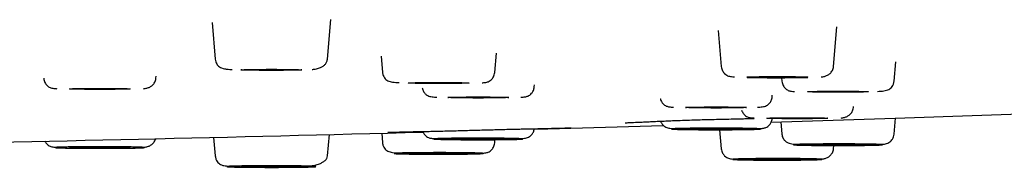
# Model space of a CAD drawing. Header units: millimetres. Extents: x 8 to 1918, y 12 to 2737.
# Tile 107 of 113: x 1028.64 to 1062.55, y 2654.49 to 2659.59. Entities that reach past the tile are written whole.
import ezdxf

# ---------------------------------------------------------------- set-up
doc = ezdxf.new("R2010")
doc.units = ezdxf.units.MM

msp = doc.modelspace()

# ---------------------------------------------------------------- linework, layer by layer
at = {"color": 7, "linetype": 'Continuous', "lineweight": 30}
for p, q in [((1035.266, 2659.484), (1035.376, 2658.217)), ((1039.24, 2658.217), (1039.36, 2659.585)), ((1052.695, 2659.206), (1052.803, 2657.968)), ((1056.667, 2657.968), (1056.787, 2659.335)), ((1045, 2657.764), (1045.058, 2658.434)), ((1041.087, 2658.327), (1041.136, 2657.764)), ((1058.752, 2657.463), (1058.81, 2658.126)), ((1033.332, 2657.561), (1033.339, 2657.638)), ((1054.878, 2657.583), (1054.888, 2657.463)), ((1046.364, 2657.264), (1046.37, 2657.334)), ((1054.556, 2656.919), (1054.56, 2656.974)), ((1057.35, 2656.549), (1057.353, 2656.584)), ((1054.851, 2656.06), (1054.888, 2655.634)), ((1058.752, 2655.634), (1058.8, 2656.186)), ((1041.107, 2655.666), (1041.136, 2655.333)), ((1052.746, 2655.787), (1052.803, 2655.13)), ((1035.32, 2655.522), (1035.376, 2654.88)), ((1039.24, 2654.88), (1039.305, 2655.62)), ((1045, 2655.333), (1045.009, 2655.443)), ((1056.667, 2655.13), (1056.677, 2655.242))]:
    msp.add_line(p, q, dxfattribs=at)
at = {"color": 7, "linetype": 'Continuous', "lineweight": 30, "flags": 128}
for points in [[(1036.258, 2657.852), (1036.265, 2657.855), (1036.287, 2657.857), (1036.322, 2657.859), (1036.37, 2657.861), (1036.431, 2657.863), (1036.504, 2657.864), (1036.588, 2657.866), (1036.681, 2657.867), (1036.783, 2657.868), (1036.892, 2657.869), (1037.007, 2657.87), (1037.126, 2657.871), (1037.247, 2657.871), (1037.369, 2657.871), (1037.491, 2657.871), (1037.61, 2657.87), (1037.724, 2657.869), (1037.833, 2657.868), (1037.935, 2657.867), (1038.029, 2657.866), (1038.113, 2657.864), (1038.186, 2657.863), (1038.247, 2657.861), (1038.295, 2657.859), (1038.33, 2657.857), (1038.351, 2657.855), (1038.358, 2657.852), (1038.351, 2657.85), (1038.33, 2657.848), (1038.295, 2657.846), (1038.247, 2657.844), (1038.186, 2657.842), (1038.113, 2657.841), (1038.029, 2657.839), (1037.935, 2657.838), (1037.833, 2657.837), (1037.724, 2657.836), (1037.61, 2657.835), (1037.491, 2657.834), (1037.369, 2657.834), (1037.247, 2657.834), (1037.126, 2657.834), (1037.007, 2657.835), (1036.892, 2657.836), (1036.783, 2657.837), (1036.681, 2657.838), (1036.588, 2657.839), (1036.504, 2657.841), (1036.431, 2657.842), (1036.37, 2657.844), (1036.322, 2657.846), (1036.287, 2657.848), (1036.265, 2657.85), (1036.258, 2657.852)], [(1042.018, 2657.399), (1042.025, 2657.401), (1042.046, 2657.403), (1042.081, 2657.406), (1042.129, 2657.407), (1042.191, 2657.409), (1042.263, 2657.411), (1042.347, 2657.413), (1042.441, 2657.414), (1042.543, 2657.415), (1042.652, 2657.416), (1042.767, 2657.417), (1042.885, 2657.417), (1043.007, 2657.418), (1043.129, 2657.418), (1043.25, 2657.417), (1043.369, 2657.417), (1043.484, 2657.416), (1043.593, 2657.415), (1043.695, 2657.414), (1043.788, 2657.413), (1043.872, 2657.411), (1043.945, 2657.409), (1044.006, 2657.407), (1044.054, 2657.406), (1044.089, 2657.403), (1044.111, 2657.401), (1044.118, 2657.399), (1044.111, 2657.397), (1044.089, 2657.395), (1044.054, 2657.393), (1044.006, 2657.391), (1043.945, 2657.389), (1043.872, 2657.387), (1043.788, 2657.386), (1043.695, 2657.385), (1043.593, 2657.383), (1043.484, 2657.382), (1043.369, 2657.382), (1043.25, 2657.381), (1043.129, 2657.381), (1043.007, 2657.381), (1042.885, 2657.381), (1042.767, 2657.382), (1042.652, 2657.382), (1042.543, 2657.383), (1042.441, 2657.385), (1042.347, 2657.386), (1042.263, 2657.387), (1042.191, 2657.389), (1042.129, 2657.391), (1042.081, 2657.393), (1042.046, 2657.395), (1042.025, 2657.397), (1042.018, 2657.399)], [(1053.685, 2657.603), (1053.692, 2657.605), (1053.713, 2657.607), (1053.748, 2657.609), (1053.797, 2657.611), (1053.858, 2657.613), (1053.931, 2657.615), (1054.015, 2657.616), (1054.108, 2657.618), (1054.21, 2657.619), (1054.319, 2657.62), (1054.434, 2657.62), (1054.553, 2657.621), (1054.674, 2657.621), (1054.796, 2657.621), (1054.917, 2657.621), (1055.036, 2657.62), (1055.151, 2657.62), (1055.26, 2657.619), (1055.362, 2657.618), (1055.456, 2657.616), (1055.539, 2657.615), (1055.612, 2657.613), (1055.673, 2657.611), (1055.722, 2657.609), (1055.757, 2657.607), (1055.778, 2657.605), (1055.785, 2657.603), (1055.778, 2657.601), (1055.757, 2657.599), (1055.722, 2657.597), (1055.673, 2657.595), (1055.612, 2657.593), (1055.539, 2657.591), (1055.456, 2657.59), (1055.362, 2657.588), (1055.26, 2657.587), (1055.151, 2657.586), (1055.036, 2657.585), (1054.917, 2657.585), (1054.796, 2657.585), (1054.674, 2657.585), (1054.553, 2657.585), (1054.434, 2657.585), (1054.319, 2657.586), (1054.21, 2657.587), (1054.108, 2657.588), (1054.015, 2657.59), (1053.931, 2657.591), (1053.858, 2657.593), (1053.797, 2657.595), (1053.748, 2657.597), (1053.713, 2657.599), (1053.692, 2657.601), (1053.685, 2657.603)], [(1030.351, 2657.196), (1030.358, 2657.198), (1030.379, 2657.2), (1030.414, 2657.202), (1030.462, 2657.204), (1030.523, 2657.206), (1030.596, 2657.207), (1030.68, 2657.209), (1030.774, 2657.21), (1030.876, 2657.211), (1030.985, 2657.212), (1031.099, 2657.213), (1031.218, 2657.214), (1031.339, 2657.214), (1031.462, 2657.214), (1031.583, 2657.214), (1031.702, 2657.213), (1031.816, 2657.212), (1031.926, 2657.211), (1032.028, 2657.21), (1032.121, 2657.209), (1032.205, 2657.207), (1032.278, 2657.206), (1032.339, 2657.204), (1032.387, 2657.202), (1032.422, 2657.2), (1032.443, 2657.198), (1032.451, 2657.196), (1032.443, 2657.193), (1032.422, 2657.191), (1032.387, 2657.189), (1032.339, 2657.187), (1032.278, 2657.186), (1032.205, 2657.184), (1032.121, 2657.182), (1032.028, 2657.181), (1031.926, 2657.18), (1031.816, 2657.179), (1031.702, 2657.178), (1031.583, 2657.178), (1031.462, 2657.177), (1031.339, 2657.177), (1031.218, 2657.178), (1031.099, 2657.178), (1030.985, 2657.179), (1030.876, 2657.18), (1030.774, 2657.181), (1030.68, 2657.182), (1030.596, 2657.184), (1030.523, 2657.186), (1030.462, 2657.187), (1030.414, 2657.189), (1030.379, 2657.191), (1030.358, 2657.193), (1030.351, 2657.196)], [(1055.77, 2657.098), (1055.777, 2657.1), (1055.798, 2657.103), (1055.833, 2657.105), (1055.882, 2657.106), (1055.943, 2657.108), (1056.016, 2657.11), (1056.1, 2657.112), (1056.193, 2657.113), (1056.295, 2657.114), (1056.404, 2657.115), (1056.519, 2657.116), (1056.638, 2657.116), (1056.759, 2657.117), (1056.881, 2657.117), (1057.002, 2657.116), (1057.121, 2657.116), (1057.236, 2657.115), (1057.345, 2657.114), (1057.447, 2657.113), (1057.541, 2657.112), (1057.624, 2657.11), (1057.697, 2657.108), (1057.758, 2657.106), (1057.807, 2657.105), (1057.842, 2657.103), (1057.863, 2657.1), (1057.87, 2657.098), (1057.863, 2657.096), (1057.842, 2657.094), (1057.807, 2657.092), (1057.758, 2657.09), (1057.697, 2657.088), (1057.624, 2657.086), (1057.541, 2657.085), (1057.447, 2657.084), (1057.345, 2657.082), (1057.236, 2657.081), (1057.121, 2657.081), (1057.002, 2657.08), (1056.881, 2657.08), (1056.759, 2657.08), (1056.638, 2657.08), (1056.519, 2657.081), (1056.404, 2657.081), (1056.295, 2657.082), (1056.193, 2657.084), (1056.1, 2657.085), (1056.016, 2657.086), (1055.943, 2657.088), (1055.882, 2657.09), (1055.833, 2657.092), (1055.798, 2657.094), (1055.777, 2657.096), (1055.77, 2657.098)], [(1043.382, 2656.899), (1043.389, 2656.901), (1043.41, 2656.903), (1043.445, 2656.905), (1043.494, 2656.907), (1043.555, 2656.909), (1043.628, 2656.911), (1043.711, 2656.913), (1043.805, 2656.914), (1043.907, 2656.915), (1044.016, 2656.916), (1044.131, 2656.917), (1044.25, 2656.917), (1044.371, 2656.918), (1044.493, 2656.918), (1044.614, 2656.917), (1044.733, 2656.917), (1044.848, 2656.916), (1044.957, 2656.915), (1045.059, 2656.914), (1045.152, 2656.913), (1045.236, 2656.911), (1045.309, 2656.909), (1045.37, 2656.907), (1045.419, 2656.905), (1045.454, 2656.903), (1045.475, 2656.901), (1045.482, 2656.899), (1045.475, 2656.897), (1045.454, 2656.895), (1045.419, 2656.893), (1045.37, 2656.891), (1045.309, 2656.889), (1045.236, 2656.887), (1045.152, 2656.886), (1045.059, 2656.885), (1044.957, 2656.883), (1044.848, 2656.882), (1044.733, 2656.882), (1044.614, 2656.881), (1044.493, 2656.881), (1044.371, 2656.881), (1044.25, 2656.881), (1044.131, 2656.882), (1044.016, 2656.882), (1043.907, 2656.883), (1043.805, 2656.885), (1043.711, 2656.886), (1043.628, 2656.887), (1043.555, 2656.889), (1043.494, 2656.891), (1043.445, 2656.893), (1043.41, 2656.895), (1043.389, 2656.897), (1043.382, 2656.899)], [(1051.574, 2656.554), (1051.581, 2656.556), (1051.602, 2656.558), (1051.637, 2656.56), (1051.685, 2656.562), (1051.746, 2656.564), (1051.819, 2656.566), (1051.903, 2656.567), (1051.997, 2656.569), (1052.099, 2656.57), (1052.208, 2656.571), (1052.323, 2656.572), (1052.441, 2656.572), (1052.563, 2656.572), (1052.685, 2656.572), (1052.806, 2656.572), (1052.925, 2656.572), (1053.04, 2656.571), (1053.149, 2656.57), (1053.251, 2656.569), (1053.344, 2656.567), (1053.428, 2656.566), (1053.501, 2656.564), (1053.562, 2656.562), (1053.61, 2656.56), (1053.645, 2656.558), (1053.667, 2656.556), (1053.674, 2656.554), (1053.667, 2656.552), (1053.645, 2656.55), (1053.61, 2656.548), (1053.562, 2656.546), (1053.501, 2656.544), (1053.428, 2656.542), (1053.344, 2656.541), (1053.251, 2656.539), (1053.149, 2656.538), (1053.04, 2656.537), (1052.925, 2656.537), (1052.806, 2656.536), (1052.685, 2656.536), (1052.563, 2656.536), (1052.441, 2656.536), (1052.323, 2656.537), (1052.208, 2656.537), (1052.099, 2656.538), (1051.997, 2656.539), (1051.903, 2656.541), (1051.819, 2656.542), (1051.746, 2656.544), (1051.685, 2656.546), (1051.637, 2656.548), (1051.602, 2656.55), (1051.581, 2656.552), (1051.574, 2656.554)], [(1054.523, 2656.05), (1058.785, 2656.186), (1064.424, 2656.377)], [(1054.368, 2656.184), (1054.375, 2656.186), (1054.396, 2656.188), (1054.431, 2656.19), (1054.479, 2656.192), (1054.541, 2656.194), (1054.613, 2656.195), (1054.697, 2656.197), (1054.791, 2656.198), (1054.893, 2656.2), (1055.002, 2656.201), (1055.117, 2656.201), (1055.235, 2656.202), (1055.357, 2656.202), (1055.479, 2656.202), (1055.6, 2656.202), (1055.719, 2656.201), (1055.834, 2656.201), (1055.943, 2656.2), (1056.045, 2656.198), (1056.138, 2656.197), (1056.222, 2656.195), (1056.295, 2656.194), (1056.356, 2656.192), (1056.404, 2656.19), (1056.439, 2656.188), (1056.461, 2656.186), (1056.468, 2656.184), (1056.461, 2656.182), (1056.439, 2656.179), (1056.404, 2656.177), (1056.356, 2656.175), (1056.295, 2656.174), (1056.222, 2656.172), (1056.138, 2656.17), (1056.045, 2656.169), (1055.943, 2656.168), (1055.834, 2656.167), (1055.719, 2656.166), (1055.6, 2656.166), (1055.479, 2656.165), (1055.357, 2656.165), (1055.235, 2656.166), (1055.117, 2656.166), (1055.002, 2656.167), (1054.893, 2656.168), (1054.791, 2656.169), (1054.697, 2656.17), (1054.613, 2656.172), (1054.541, 2656.174), (1054.479, 2656.175), (1054.431, 2656.177), (1054.396, 2656.179), (1054.375, 2656.182), (1054.368, 2656.184)], [(1046.361, 2655.808), (1046.834, 2655.821), (1050.804, 2655.936)], [(1051.574, 2655.813), (1051.581, 2655.815), (1051.602, 2655.818), (1051.637, 2655.82), (1051.685, 2655.822), (1051.746, 2655.823), (1051.819, 2655.825), (1051.903, 2655.827), (1051.997, 2655.828), (1052.099, 2655.829), (1052.208, 2655.83), (1052.323, 2655.831), (1052.441, 2655.831), (1052.563, 2655.832), (1052.685, 2655.832), (1052.806, 2655.831), (1052.925, 2655.831), (1053.04, 2655.83), (1053.149, 2655.829), (1053.251, 2655.828), (1053.344, 2655.827), (1053.428, 2655.825), (1053.501, 2655.823), (1053.562, 2655.822), (1053.61, 2655.82), (1053.645, 2655.818), (1053.667, 2655.815), (1053.674, 2655.813), (1053.667, 2655.811), (1053.645, 2655.809), (1053.61, 2655.807), (1053.562, 2655.805), (1053.501, 2655.803), (1053.428, 2655.802), (1053.344, 2655.8), (1053.251, 2655.799), (1053.149, 2655.797), (1053.04, 2655.796), (1052.925, 2655.796), (1052.806, 2655.795), (1052.685, 2655.795), (1052.563, 2655.795), (1052.441, 2655.795), (1052.323, 2655.796), (1052.208, 2655.796), (1052.099, 2655.797), (1051.997, 2655.799), (1051.903, 2655.8), (1051.819, 2655.802), (1051.746, 2655.803), (1051.685, 2655.805), (1051.637, 2655.807), (1051.602, 2655.809), (1051.581, 2655.811), (1051.574, 2655.813)], [(1043.382, 2655.468), (1043.389, 2655.47), (1043.41, 2655.472), (1043.445, 2655.474), (1043.494, 2655.476), (1043.555, 2655.478), (1043.628, 2655.48), (1043.711, 2655.481), (1043.805, 2655.483), (1043.907, 2655.484), (1044.016, 2655.485), (1044.131, 2655.486), (1044.25, 2655.486), (1044.371, 2655.486), (1044.493, 2655.486), (1044.614, 2655.486), (1044.733, 2655.486), (1044.848, 2655.485), (1044.957, 2655.484), (1045.059, 2655.483), (1045.152, 2655.481), (1045.236, 2655.48), (1045.309, 2655.478), (1045.37, 2655.476), (1045.419, 2655.474), (1045.454, 2655.472), (1045.475, 2655.47), (1045.482, 2655.468), (1045.475, 2655.466), (1045.454, 2655.464), (1045.419, 2655.462), (1045.37, 2655.46), (1045.309, 2655.458), (1045.236, 2655.456), (1045.152, 2655.455), (1045.059, 2655.453), (1044.957, 2655.452), (1044.848, 2655.451), (1044.733, 2655.451), (1044.614, 2655.45), (1044.493, 2655.45), (1044.371, 2655.45), (1044.25, 2655.45), (1044.131, 2655.451), (1044.016, 2655.451), (1043.907, 2655.452), (1043.805, 2655.453), (1043.711, 2655.455), (1043.628, 2655.456), (1043.555, 2655.458), (1043.494, 2655.46), (1043.445, 2655.462), (1043.41, 2655.464), (1043.389, 2655.466), (1043.382, 2655.468)], [(1030.351, 2655.172), (1030.358, 2655.174), (1030.379, 2655.176), (1030.414, 2655.178), (1030.462, 2655.18), (1030.523, 2655.182), (1030.596, 2655.184), (1030.68, 2655.185), (1030.774, 2655.186), (1030.876, 2655.188), (1030.985, 2655.189), (1031.099, 2655.189), (1031.218, 2655.19), (1031.339, 2655.19), (1031.462, 2655.19), (1031.583, 2655.19), (1031.702, 2655.189), (1031.816, 2655.189), (1031.926, 2655.188), (1032.028, 2655.186), (1032.121, 2655.185), (1032.205, 2655.184), (1032.278, 2655.182), (1032.339, 2655.18), (1032.387, 2655.178), (1032.422, 2655.176), (1032.443, 2655.174), (1032.451, 2655.172), (1032.443, 2655.17), (1032.422, 2655.168), (1032.387, 2655.165), (1032.339, 2655.164), (1032.278, 2655.162), (1032.205, 2655.16), (1032.121, 2655.158), (1032.028, 2655.157), (1031.926, 2655.156), (1031.816, 2655.155), (1031.702, 2655.154), (1031.583, 2655.154), (1031.462, 2655.153), (1031.339, 2655.153), (1031.218, 2655.154), (1031.099, 2655.154), (1030.985, 2655.155), (1030.876, 2655.156), (1030.774, 2655.157), (1030.68, 2655.158), (1030.596, 2655.16), (1030.523, 2655.162), (1030.462, 2655.164), (1030.414, 2655.165), (1030.379, 2655.168), (1030.358, 2655.17), (1030.351, 2655.172)], [(1042.018, 2654.968), (1042.025, 2654.97), (1042.046, 2654.972), (1042.081, 2654.974), (1042.129, 2654.976), (1042.191, 2654.978), (1042.263, 2654.98), (1042.347, 2654.981), (1042.441, 2654.983), (1042.543, 2654.984), (1042.652, 2654.985), (1042.767, 2654.986), (1042.885, 2654.986), (1043.007, 2654.986), (1043.129, 2654.986), (1043.25, 2654.986), (1043.369, 2654.986), (1043.484, 2654.985), (1043.593, 2654.984), (1043.695, 2654.983), (1043.788, 2654.981), (1043.872, 2654.98), (1043.945, 2654.978), (1044.006, 2654.976), (1044.054, 2654.974), (1044.089, 2654.972), (1044.111, 2654.97), (1044.118, 2654.968), (1044.111, 2654.966), (1044.089, 2654.964), (1044.054, 2654.962), (1044.006, 2654.96), (1043.945, 2654.958), (1043.872, 2654.956), (1043.788, 2654.955), (1043.695, 2654.953), (1043.593, 2654.952), (1043.484, 2654.951), (1043.369, 2654.951), (1043.25, 2654.95), (1043.129, 2654.95), (1043.007, 2654.95), (1042.885, 2654.95), (1042.767, 2654.951), (1042.652, 2654.951), (1042.543, 2654.952), (1042.441, 2654.953), (1042.347, 2654.955), (1042.263, 2654.956), (1042.191, 2654.958), (1042.129, 2654.96), (1042.081, 2654.962), (1042.046, 2654.964), (1042.025, 2654.966), (1042.018, 2654.968)], [(1055.77, 2655.269), (1055.777, 2655.271), (1055.798, 2655.273), (1055.833, 2655.275), (1055.882, 2655.277), (1055.943, 2655.279), (1056.016, 2655.281), (1056.1, 2655.282), (1056.193, 2655.284), (1056.295, 2655.285), (1056.404, 2655.286), (1056.519, 2655.287), (1056.638, 2655.287), (1056.759, 2655.287), (1056.881, 2655.287), (1057.002, 2655.287), (1057.121, 2655.287), (1057.236, 2655.286), (1057.345, 2655.285), (1057.447, 2655.284), (1057.541, 2655.282), (1057.624, 2655.281), (1057.697, 2655.279), (1057.758, 2655.277), (1057.807, 2655.275), (1057.842, 2655.273), (1057.863, 2655.271), (1057.87, 2655.269), (1057.863, 2655.267), (1057.842, 2655.265), (1057.807, 2655.263), (1057.758, 2655.261), (1057.697, 2655.259), (1057.624, 2655.257), (1057.541, 2655.256), (1057.447, 2655.254), (1057.345, 2655.253), (1057.236, 2655.252), (1057.121, 2655.252), (1057.002, 2655.251), (1056.881, 2655.251), (1056.759, 2655.251), (1056.638, 2655.251), (1056.519, 2655.252), (1056.404, 2655.252), (1056.295, 2655.253), (1056.193, 2655.254), (1056.1, 2655.256), (1056.016, 2655.257), (1055.943, 2655.259), (1055.882, 2655.261), (1055.833, 2655.263), (1055.798, 2655.265), (1055.777, 2655.267), (1055.77, 2655.269)], [(1053.685, 2654.764), (1053.692, 2654.767), (1053.713, 2654.769), (1053.748, 2654.771), (1053.797, 2654.773), (1053.858, 2654.775), (1053.931, 2654.776), (1054.015, 2654.778), (1054.108, 2654.779), (1054.21, 2654.78), (1054.319, 2654.781), (1054.434, 2654.782), (1054.553, 2654.783), (1054.674, 2654.783), (1054.796, 2654.783), (1054.917, 2654.783), (1055.036, 2654.782), (1055.151, 2654.781), (1055.26, 2654.78), (1055.362, 2654.779), (1055.456, 2654.778), (1055.539, 2654.776), (1055.612, 2654.775), (1055.673, 2654.773), (1055.722, 2654.771), (1055.757, 2654.769), (1055.778, 2654.767), (1055.785, 2654.764), (1055.778, 2654.762), (1055.757, 2654.76), (1055.722, 2654.758), (1055.673, 2654.756), (1055.612, 2654.754), (1055.539, 2654.753), (1055.456, 2654.751), (1055.362, 2654.75), (1055.26, 2654.749), (1055.151, 2654.748), (1055.036, 2654.747), (1054.917, 2654.746), (1054.796, 2654.746), (1054.674, 2654.746), (1054.553, 2654.746), (1054.434, 2654.747), (1054.319, 2654.748), (1054.21, 2654.749), (1054.108, 2654.75), (1054.015, 2654.751), (1053.931, 2654.753), (1053.858, 2654.754), (1053.797, 2654.756), (1053.748, 2654.758), (1053.713, 2654.76), (1053.692, 2654.762), (1053.685, 2654.764)], [(1036.258, 2654.515), (1036.265, 2654.517), (1036.287, 2654.519), (1036.322, 2654.521), (1036.37, 2654.523), (1036.431, 2654.525), (1036.504, 2654.527), (1036.588, 2654.528), (1036.681, 2654.53), (1036.783, 2654.531), (1036.892, 2654.532), (1037.007, 2654.532), (1037.126, 2654.533), (1037.247, 2654.533), (1037.369, 2654.533), (1037.491, 2654.533), (1037.61, 2654.532), (1037.724, 2654.532), (1037.833, 2654.531), (1037.935, 2654.53), (1038.029, 2654.528), (1038.113, 2654.527), (1038.186, 2654.525), (1038.247, 2654.523), (1038.295, 2654.521), (1038.33, 2654.519), (1038.351, 2654.517), (1038.358, 2654.515), (1038.351, 2654.513), (1038.33, 2654.511), (1038.295, 2654.509), (1038.247, 2654.507), (1038.186, 2654.505), (1038.113, 2654.503), (1038.029, 2654.502), (1037.935, 2654.5), (1037.833, 2654.499), (1037.724, 2654.498), (1037.61, 2654.497), (1037.491, 2654.497), (1037.369, 2654.497), (1037.247, 2654.497), (1037.126, 2654.497), (1037.007, 2654.497), (1036.892, 2654.498), (1036.783, 2654.499), (1036.681, 2654.5), (1036.588, 2654.502), (1036.504, 2654.503), (1036.431, 2654.505), (1036.37, 2654.507), (1036.322, 2654.509), (1036.287, 2654.511), (1036.265, 2654.513), (1036.258, 2654.515)]]:
    msp.add_lwpolyline(points, dxfattribs=at)
at = {"color": 7, "linetype": 'Continuous', "lineweight": 30}
msp.add_arc((973.418, 5260.454), 2605.667, 271.08875, 271.519942, dxfattribs=at)
for points, knots in [([(1035.376, 2658.217), (1035.381, 2658.188), (1035.39, 2658.128), (1035.425, 2658.055), (1035.468, 2657.997), (1035.526, 2657.948), (1035.599, 2657.912), (1035.696, 2657.887), (1035.809, 2657.874), (1035.899, 2657.868), (1035.953, 2657.866), (1035.961, 2657.865)], [0, 0, 0, 0, 0.070005, 0.142076, 0.221638, 0.312183, 0.453255, 0.620039, 0.814472, 0.972167, 1, 1, 1, 1]), ([(1038.708, 2657.863), (1038.746, 2657.868), (1038.839, 2657.88), (1038.961, 2657.913), (1039.072, 2657.965), (1039.156, 2658.03), (1039.219, 2658.113), (1039.233, 2658.183), (1039.24, 2658.217)], [0, 0, 0, 0, 0.141696, 0.350376, 0.509331, 0.670726, 0.834455, 1, 1, 1, 1]), ([(1041.136, 2657.764), (1041.138, 2657.746), (1041.143, 2657.711), (1041.163, 2657.645), (1041.201, 2657.574), (1041.257, 2657.515), (1041.322, 2657.473), (1041.397, 2657.446), (1041.488, 2657.428), (1041.585, 2657.419), (1041.669, 2657.414), (1041.707, 2657.411)], [0, 0, 0, 0, 0.043155, 0.085867, 0.174564, 0.27463, 0.390801, 0.525668, 0.680934, 0.857193, 1, 1, 1, 1]), ([(1044.563, 2657.405), (1044.584, 2657.407), (1044.635, 2657.411), (1044.7, 2657.421), (1044.745, 2657.43), (1044.805, 2657.454), (1044.869, 2657.499), (1044.92, 2657.555), (1044.957, 2657.611), (1044.987, 2657.682), (1044.995, 2657.736), (1045, 2657.764)], [0, 0, 0, 0, 0.127079, 0.306729, 0.468944, 0.580426, 0.697498, 0.762905, 0.834504, 0.913273, 1, 1, 1, 1]), ([(1052.803, 2657.968), (1052.807, 2657.941), (1052.815, 2657.888), (1052.844, 2657.82), (1052.879, 2657.764), (1052.929, 2657.708), (1052.994, 2657.661), (1053.06, 2657.634), (1053.113, 2657.626), (1053.184, 2657.615), (1053.238, 2657.611), (1053.257, 2657.61)], [0, 0, 0, 0, 0.080029, 0.153606, 0.221757, 0.285676, 0.406059, 0.528176, 0.708391, 0.901182, 1, 1, 1, 1]), ([(1056.243, 2657.608), (1056.281, 2657.613), (1056.35, 2657.623), (1056.457, 2657.663), (1056.554, 2657.727), (1056.62, 2657.81), (1056.656, 2657.894), (1056.663, 2657.943), (1056.667, 2657.968)], [0, 0, 0, 0, 0.220449, 0.405131, 0.594896, 0.792415, 0.89492, 1, 1, 1, 1]), ([(1029.469, 2657.561), (1029.473, 2657.533), (1029.48, 2657.481), (1029.509, 2657.413), (1029.544, 2657.357), (1029.594, 2657.301), (1029.659, 2657.254), (1029.726, 2657.227), (1029.779, 2657.219), (1029.85, 2657.208), (1029.904, 2657.204), (1029.922, 2657.203)], [0, 0, 0, 0, 0.080029, 0.153606, 0.221757, 0.285676, 0.406059, 0.528176, 0.708391, 0.901182, 1, 1, 1, 1]), ([(1032.908, 2657.2), (1032.946, 2657.206), (1033.016, 2657.216), (1033.123, 2657.256), (1033.22, 2657.319), (1033.286, 2657.403), (1033.322, 2657.487), (1033.329, 2657.536), (1033.332, 2657.561)], [0, 0, 0, 0, 0.220449, 0.405131, 0.594896, 0.792415, 0.89492, 1, 1, 1, 1]), ([(1053.692, 2657.591), (1053.735, 2657.59), (1053.83, 2657.588), (1053.997, 2657.586), (1054.185, 2657.584), (1054.384, 2657.583), (1054.588, 2657.582), (1054.791, 2657.582), (1054.99, 2657.583), (1055.183, 2657.584), (1055.366, 2657.585), (1055.537, 2657.586), (1055.675, 2657.588), (1055.75, 2657.589), (1055.777, 2657.59)], [0, 0, 0, 0, 0.073243, 0.160841, 0.252021, 0.344301, 0.435226, 0.524802, 0.613037, 0.699937, 0.785508, 0.869755, 0.952684, 1, 1, 1, 1]), ([(1054.888, 2657.463), (1054.892, 2657.435), (1054.901, 2657.381), (1054.931, 2657.31), (1054.968, 2657.254), (1055.019, 2657.198), (1055.083, 2657.153), (1055.143, 2657.129), (1055.188, 2657.12), (1055.253, 2657.11), (1055.303, 2657.106), (1055.324, 2657.104)], [0, 0, 0, 0, 0.086729, 0.1655, 0.2371, 0.302509, 0.419583, 0.531067, 0.693286, 0.872939, 1, 1, 1, 1]), ([(1058.182, 2657.111), (1058.219, 2657.113), (1058.303, 2657.118), (1058.4, 2657.127), (1058.491, 2657.145), (1058.566, 2657.172), (1058.631, 2657.214), (1058.687, 2657.273), (1058.725, 2657.344), (1058.745, 2657.41), (1058.75, 2657.445), (1058.752, 2657.463)], [0, 0, 0, 0, 0.141727, 0.318208, 0.47367, 0.608707, 0.725024, 0.825216, 0.914024, 0.956791, 1, 1, 1, 1]), ([(1042.506, 2657.228), (1042.508, 2657.217), (1042.513, 2657.184), (1042.532, 2657.135), (1042.56, 2657.083), (1042.604, 2657.027), (1042.665, 2656.976), (1042.736, 2656.944), (1042.803, 2656.928), (1042.88, 2656.92), (1042.951, 2656.913), (1042.999, 2656.91), (1043.008, 2656.909)], [0, 0, 0, 0, 0.030083, 0.090344, 0.149037, 0.207579, 0.329009, 0.46392, 0.618992, 0.789888, 0.963817, 1, 1, 1, 1]), ([(1045.899, 2656.907), (1045.902, 2656.907), (1045.934, 2656.909), (1045.983, 2656.914), (1046.048, 2656.923), (1046.094, 2656.93), (1046.144, 2656.946), (1046.206, 2656.98), (1046.275, 2657.04), (1046.326, 2657.118), (1046.354, 2657.196), (1046.361, 2657.241), (1046.364, 2657.264)], [0, 0, 0, 0, 0.012369, 0.15795, 0.29534, 0.424469, 0.541708, 0.650154, 0.75758, 0.871691, 0.933734, 1, 1, 1, 1]), ([(1050.703, 2656.857), (1050.703, 2656.855), (1050.707, 2656.831), (1050.731, 2656.773), (1050.78, 2656.695), (1050.849, 2656.634), (1050.912, 2656.601), (1050.961, 2656.585), (1051.008, 2656.577), (1051.073, 2656.569), (1051.121, 2656.564), (1051.154, 2656.562), (1051.156, 2656.562)], [0, 0, 0, 0, 0.00641, 0.072443, 0.193893, 0.308229, 0.423651, 0.548431, 0.685866, 0.832092, 0.987038, 1, 1, 1, 1]), ([(1054.048, 2656.564), (1054.056, 2656.564), (1054.104, 2656.567), (1054.175, 2656.574), (1054.253, 2656.583), (1054.32, 2656.598), (1054.39, 2656.631), (1054.451, 2656.681), (1054.495, 2656.738), (1054.523, 2656.79), (1054.546, 2656.851), (1054.552, 2656.896), (1054.556, 2656.919)], [0, 0, 0, 0, 0.035002, 0.203349, 0.36876, 0.518856, 0.649437, 0.76697, 0.823633, 0.880442, 0.938769, 1, 1, 1, 1]), ([(1053.504, 2656.463), (1053.511, 2656.441), (1053.527, 2656.399), (1053.562, 2656.345), (1053.612, 2656.289), (1053.676, 2656.242), (1053.743, 2656.215), (1053.796, 2656.207), (1053.867, 2656.196), (1053.921, 2656.192), (1053.94, 2656.191)], [0, 0, 0, 0, 0.0737841, 0.1482984, 0.2181853, 0.3498086, 0.4833275, 0.6803692, 0.8911602, 1, 1, 1, 1]), ([(1056.925, 2656.188), (1056.963, 2656.194), (1057.033, 2656.204), (1057.14, 2656.244), (1057.237, 2656.307), (1057.303, 2656.391), (1057.339, 2656.475), (1057.346, 2656.524), (1057.35, 2656.549)], [0, 0, 0, 0, 0.221214, 0.405715, 0.595294, 0.792619, 0.895023, 1, 1, 1, 1]), ([(1049.489, 2656.03), (1049.488, 2656.029), (1049.487, 2656.027), (1049.512, 2656.028), (1049.557, 2656.029), (1049.629, 2656.032), (1049.724, 2656.036), (1049.845, 2656.042), (1049.992, 2656.048), (1050.166, 2656.056), (1050.367, 2656.066), (1050.591, 2656.076), (1050.826, 2656.087), (1051.063, 2656.097), (1051.329, 2656.108), (1051.62, 2656.119), (1051.928, 2656.129), (1052.209, 2656.137), (1052.499, 2656.143), (1052.81, 2656.151), (1053.148, 2656.158), (1053.43, 2656.165), (1053.663, 2656.17), (1053.817, 2656.174), (1053.91, 2656.176), (1053.94, 2656.177)], [0, 0, 0, 0, 0.008576, 0.044487, 0.083135, 0.123614, 0.16586, 0.209861, 0.255595, 0.303024, 0.352097, 0.402678, 0.451781, 0.498005, 0.541432, 0.601438, 0.655389, 0.703327, 0.746554, 0.803693, 0.86079, 0.917881, 0.948737, 0.983111, 1, 1, 1, 1]), ([(1050.714, 2656.082), (1050.717, 2656.071), (1050.728, 2656.04), (1050.753, 2655.998), (1050.796, 2655.941), (1050.857, 2655.891), (1050.928, 2655.858), (1050.995, 2655.842), (1051.072, 2655.834), (1051.143, 2655.827), (1051.191, 2655.824), (1051.2, 2655.823)], [0, 0, 0, 0, 0.0338733, 0.0961949, 0.1583561, 0.2872933, 0.4305446, 0.5952044, 0.7766652, 0.9613477, 1, 1, 1, 1]), ([(1054.092, 2655.821), (1054.094, 2655.821), (1054.126, 2655.823), (1054.175, 2655.828), (1054.24, 2655.837), (1054.286, 2655.844), (1054.336, 2655.86), (1054.398, 2655.894), (1054.467, 2655.954), (1054.517, 2656.032), (1054.546, 2656.11), (1054.552, 2656.155), (1054.556, 2656.178)], [0, 0, 0, 0, 0.011602, 0.157297, 0.294793, 0.424022, 0.541352, 0.649883, 0.757392, 0.871591, 0.933682, 1, 1, 1, 1]), ([(1041.317, 2655.701), (1041.318, 2655.7), (1041.322, 2655.697), (1041.349, 2655.697), (1041.399, 2655.699), (1041.472, 2655.701), (1041.571, 2655.704), (1041.698, 2655.708), (1041.833, 2655.711), (1041.981, 2655.715), (1042.138, 2655.719), (1042.296, 2655.722), (1042.457, 2655.725), (1042.638, 2655.728), (1042.868, 2655.734), (1043.138, 2655.74), (1043.413, 2655.747), (1043.681, 2655.754), (1043.933, 2655.761), (1044.203, 2655.768), (1044.479, 2655.776), (1044.75, 2655.783), (1045.019, 2655.79), (1045.282, 2655.797), (1045.534, 2655.803), (1045.758, 2655.808), (1045.954, 2655.813), (1046.126, 2655.816), (1046.286, 2655.82), (1046.446, 2655.823), (1046.615, 2655.827), (1046.789, 2655.831), (1046.964, 2655.836), (1047.119, 2655.839), (1047.254, 2655.843), (1047.368, 2655.846), (1047.466, 2655.848), (1047.541, 2655.85), (1047.591, 2655.852), (1047.619, 2655.854), (1047.631, 2655.855), (1047.629, 2655.856), (1047.629, 2655.857)], [0, 0, 0, 0, 0.013039, 0.033773, 0.057291, 0.080117, 0.112268, 0.14194, 0.169069, 0.193571, 0.2222, 0.246247, 0.265727, 0.291865, 0.321336, 0.354202, 0.390458, 0.416528, 0.444129, 0.473275, 0.50371, 0.532998, 0.560536, 0.59125, 0.619417, 0.645038, 0.668121, 0.688892, 0.707472, 0.728408, 0.751713, 0.777394, 0.805459, 0.835913, 0.860327, 0.886092, 0.912848, 0.937652, 0.959851, 0.979374, 0.996207, 1, 1, 1, 1]), ([(1042.526, 2655.727), (1042.528, 2655.719), (1042.543, 2655.675), (1042.59, 2655.609), (1042.657, 2655.548), (1042.72, 2655.515), (1042.769, 2655.499), (1042.816, 2655.491), (1042.881, 2655.483), (1042.93, 2655.478), (1042.963, 2655.476), (1042.966, 2655.476)], [0, 0, 0, 0, 0.025128, 0.152339, 0.272099, 0.392997, 0.523696, 0.66765, 0.820813, 0.983109, 1, 1, 1, 1]), ([(1045.856, 2655.478), (1045.864, 2655.479), (1045.913, 2655.481), (1045.984, 2655.488), (1046.061, 2655.497), (1046.128, 2655.512), (1046.199, 2655.545), (1046.259, 2655.596), (1046.303, 2655.652), (1046.332, 2655.704), (1046.354, 2655.765), (1046.361, 2655.81), (1046.364, 2655.833)], [0, 0, 0, 0, 0.035035, 0.203376, 0.368782, 0.518872, 0.649449, 0.766978, 0.823639, 0.880446, 0.938771, 1, 1, 1, 1]), ([(1051.142, 2655.82), (1051.156, 2655.821), (1051.184, 2655.823), (1051.241, 2655.825), (1051.31, 2655.827), (1051.393, 2655.829), (1051.49, 2655.831), (1051.601, 2655.833), (1051.724, 2655.835), (1051.856, 2655.836), (1051.995, 2655.838), (1052.125, 2655.839), (1052.241, 2655.839), (1052.343, 2655.84), (1052.476, 2655.84), (1052.64, 2655.84), (1052.832, 2655.84), (1053.006, 2655.839), (1053.159, 2655.838), (1053.292, 2655.837), (1053.419, 2655.836), (1053.543, 2655.835), (1053.661, 2655.833), (1053.771, 2655.831), (1053.869, 2655.829), (1053.954, 2655.827), (1054.026, 2655.824), (1054.076, 2655.822), (1054.11, 2655.82), (1054.133, 2655.818), (1054.152, 2655.816), (1054.161, 2655.813), (1054.147, 2655.81), (1054.112, 2655.807), (1054.063, 2655.804), (1054.007, 2655.802), (1053.938, 2655.799), (1053.854, 2655.797), (1053.757, 2655.795), (1053.646, 2655.793), (1053.524, 2655.792), (1053.392, 2655.79), (1053.252, 2655.789), (1053.123, 2655.788), (1053.006, 2655.787), (1052.904, 2655.787), (1052.771, 2655.787), (1052.608, 2655.786), (1052.415, 2655.787), (1052.242, 2655.787), (1052.088, 2655.788), (1051.955, 2655.789), (1051.828, 2655.79), (1051.705, 2655.792), (1051.587, 2655.793), (1051.477, 2655.795), (1051.379, 2655.798), (1051.294, 2655.8), (1051.222, 2655.802), (1051.171, 2655.805), (1051.137, 2655.807), (1051.115, 2655.808), (1051.09, 2655.811), (1051.082, 2655.815), (1051.122, 2655.819), (1051.142, 2655.82)], [0, 0, 0, 0, 0.015057, 0.029987, 0.044923, 0.060001, 0.076318, 0.092478, 0.108651, 0.12501, 0.141328, 0.157488, 0.16826, 0.17909, 0.190028, 0.210052, 0.229939, 0.250012, 0.265059, 0.279985, 0.294925, 0.310013, 0.326331, 0.34249, 0.358664, 0.375023, 0.39134, 0.4075, 0.418273, 0.429103, 0.44004, 0.460064, 0.479952, 0.500024, 0.515071, 0.529997, 0.544937, 0.560025, 0.576343, 0.592503, 0.608676, 0.625035, 0.641353, 0.657512, 0.668285, 0.679115, 0.690053, 0.710076, 0.729964, 0.750037, 0.765084, 0.78001, 0.79495, 0.810038, 0.826356, 0.842515, 0.858688, 0.875048, 0.891365, 0.907525, 0.918298, 0.929128, 0.940065, 0.970019, 1, 1, 1, 1]), ([(1029.51, 2655.391), (1029.511, 2655.39), (1029.52, 2655.368), (1029.545, 2655.334), (1029.594, 2655.276), (1029.659, 2655.23), (1029.726, 2655.203), (1029.779, 2655.195), (1029.85, 2655.184), (1029.904, 2655.18), (1029.922, 2655.179)], [0, 0, 0, 0, 0.003614, 0.083842, 0.159088, 0.300805, 0.444563, 0.656715, 0.88367, 1, 1, 1, 1]), ([(1032.908, 2655.176), (1032.946, 2655.182), (1033.016, 2655.192), (1033.123, 2655.232), (1033.22, 2655.295), (1033.285, 2655.379), (1033.316, 2655.446), (1033.321, 2655.476), (1033.322, 2655.482)], [0, 0, 0, 0, 0.23947, 0.440087, 0.646226, 0.860788, 0.972137, 1, 1, 1, 1]), ([(1041.136, 2655.333), (1041.138, 2655.315), (1041.143, 2655.28), (1041.163, 2655.214), (1041.201, 2655.143), (1041.257, 2655.084), (1041.322, 2655.042), (1041.397, 2655.015), (1041.488, 2654.997), (1041.585, 2654.988), (1041.669, 2654.983), (1041.706, 2654.98)], [0, 0, 0, 0, 0.043197, 0.085951, 0.174735, 0.274899, 0.391183, 0.526183, 0.6816, 0.858031, 1, 1, 1, 1]), ([(1043.104, 2655.482), (1043.129, 2655.482), (1043.179, 2655.484), (1043.269, 2655.486), (1043.369, 2655.487), (1043.481, 2655.489), (1043.605, 2655.491), (1043.741, 2655.492), (1043.885, 2655.493), (1044.034, 2655.494), (1044.188, 2655.495), (1044.326, 2655.495), (1044.447, 2655.495), (1044.552, 2655.495), (1044.685, 2655.495), (1044.845, 2655.494), (1045.028, 2655.493), (1045.186, 2655.491), (1045.322, 2655.49), (1045.435, 2655.488), (1045.54, 2655.487), (1045.638, 2655.485), (1045.727, 2655.483), (1045.804, 2655.48), (1045.867, 2655.478), (1045.916, 2655.475), (1045.949, 2655.472), (1045.964, 2655.47), (1045.967, 2655.468), (1045.962, 2655.466), (1045.947, 2655.464), (1045.913, 2655.461), (1045.85, 2655.458), (1045.771, 2655.455), (1045.684, 2655.453), (1045.595, 2655.451), (1045.495, 2655.449), (1045.383, 2655.447), (1045.258, 2655.446), (1045.122, 2655.444), (1044.979, 2655.443), (1044.83, 2655.442), (1044.676, 2655.442), (1044.538, 2655.441), (1044.416, 2655.441), (1044.312, 2655.441), (1044.179, 2655.442), (1044.018, 2655.442), (1043.836, 2655.443), (1043.678, 2655.445), (1043.542, 2655.446), (1043.428, 2655.448), (1043.324, 2655.45), (1043.226, 2655.452), (1043.137, 2655.454), (1043.059, 2655.456), (1042.996, 2655.459), (1042.948, 2655.461), (1042.915, 2655.464), (1042.9, 2655.466), (1042.897, 2655.468), (1042.902, 2655.47), (1042.921, 2655.473), (1042.972, 2655.477), (1043.06, 2655.48), (1043.104, 2655.482)], [0, 0, 0, 0, 0.015057, 0.029987, 0.044923, 0.060001, 0.076318, 0.092478, 0.108651, 0.12501, 0.141328, 0.157488, 0.16826, 0.17909, 0.190028, 0.210052, 0.229939, 0.250012, 0.265059, 0.279985, 0.294925, 0.310013, 0.326331, 0.34249, 0.358664, 0.375023, 0.39134, 0.4075, 0.418273, 0.429103, 0.44004, 0.460064, 0.479952, 0.500024, 0.515071, 0.529997, 0.544937, 0.560025, 0.576343, 0.592503, 0.608676, 0.625035, 0.641353, 0.657512, 0.668285, 0.679115, 0.690053, 0.710076, 0.729964, 0.750037, 0.765084, 0.78001, 0.79495, 0.810038, 0.826356, 0.842515, 0.858688, 0.875048, 0.891365, 0.907525, 0.918298, 0.929128, 0.940065, 0.970019, 1, 1, 1, 1]), ([(1044.563, 2654.974), (1044.584, 2654.976), (1044.635, 2654.98), (1044.7, 2654.99), (1044.745, 2654.999), (1044.805, 2655.023), (1044.869, 2655.068), (1044.92, 2655.124), (1044.957, 2655.18), (1044.987, 2655.251), (1044.995, 2655.305), (1045, 2655.333)], [0, 0, 0, 0, 0.127079, 0.306729, 0.468944, 0.580426, 0.697498, 0.762905, 0.834504, 0.913273, 1, 1, 1, 1]), ([(1054.888, 2655.634), (1054.892, 2655.607), (1054.901, 2655.554), (1054.932, 2655.486), (1054.971, 2655.431), (1055.028, 2655.375), (1055.104, 2655.329), (1055.194, 2655.301), (1055.278, 2655.29), (1055.359, 2655.282), (1055.397, 2655.279)], [0, 0, 0, 0, 0.0930038, 0.1812948, 0.2651077, 0.3448049, 0.4939019, 0.6349837, 0.8277751, 1, 1, 1, 1]), ([(1058.262, 2655.278), (1058.264, 2655.278), (1058.308, 2655.281), (1058.375, 2655.288), (1058.456, 2655.298), (1058.53, 2655.32), (1058.596, 2655.354), (1058.653, 2655.403), (1058.699, 2655.463), (1058.737, 2655.54), (1058.747, 2655.603), (1058.752, 2655.634)], [0, 0, 0, 0, 0.008694, 0.197195, 0.370179, 0.521497, 0.654079, 0.744211, 0.829362, 0.913179, 1, 1, 1, 1]), ([(1030.316, 2655.191), (1030.351, 2655.191), (1030.421, 2655.192), (1030.537, 2655.194), (1030.66, 2655.195), (1030.794, 2655.196), (1030.937, 2655.197), (1031.089, 2655.198), (1031.244, 2655.198), (1031.4, 2655.199), (1031.557, 2655.198), (1031.695, 2655.198), (1031.813, 2655.198), (1031.912, 2655.197), (1032.037, 2655.196), (1032.183, 2655.195), (1032.343, 2655.193), (1032.476, 2655.191), (1032.584, 2655.189), (1032.671, 2655.187), (1032.746, 2655.185), (1032.812, 2655.182), (1032.865, 2655.18), (1032.905, 2655.177), (1032.929, 2655.174), (1032.937, 2655.172), (1032.929, 2655.169), (1032.908, 2655.167), (1032.879, 2655.165), (1032.847, 2655.163), (1032.798, 2655.161), (1032.724, 2655.158), (1032.616, 2655.155), (1032.498, 2655.153), (1032.38, 2655.151), (1032.264, 2655.15), (1032.141, 2655.148), (1032.007, 2655.147), (1031.864, 2655.146), (1031.712, 2655.145), (1031.558, 2655.145), (1031.401, 2655.145), (1031.244, 2655.145), (1031.106, 2655.145), (1030.988, 2655.146), (1030.889, 2655.146), (1030.764, 2655.147), (1030.618, 2655.149), (1030.458, 2655.151), (1030.326, 2655.153), (1030.217, 2655.155), (1030.13, 2655.157), (1030.055, 2655.159), (1029.989, 2655.161), (1029.936, 2655.164), (1029.896, 2655.166), (1029.872, 2655.169), (1029.864, 2655.172), (1029.872, 2655.174), (1029.893, 2655.177), (1029.922, 2655.179), (1029.954, 2655.181), (1030.015, 2655.183), (1030.123, 2655.187), (1030.252, 2655.189), (1030.316, 2655.191)], [0, 0, 0, 0, 0.015057, 0.029987, 0.044923, 0.060001, 0.076318, 0.092478, 0.108651, 0.12501, 0.141328, 0.157488, 0.16826, 0.17909, 0.190028, 0.210052, 0.229939, 0.250012, 0.265059, 0.279985, 0.294925, 0.310013, 0.326331, 0.34249, 0.358664, 0.375023, 0.39134, 0.4075, 0.418273, 0.429103, 0.44004, 0.460064, 0.479952, 0.500024, 0.515071, 0.529997, 0.544937, 0.560025, 0.576343, 0.592503, 0.608676, 0.625035, 0.641353, 0.657512, 0.668285, 0.679115, 0.690053, 0.710076, 0.729964, 0.750037, 0.765084, 0.78001, 0.79495, 0.810038, 0.826356, 0.842515, 0.858688, 0.875048, 0.891365, 0.907525, 0.918298, 0.929128, 0.940065, 0.970019, 1, 1, 1, 1]), ([(1041.869, 2654.985), (1041.9, 2654.985), (1041.962, 2654.987), (1042.068, 2654.988), (1042.182, 2654.99), (1042.307, 2654.991), (1042.444, 2654.993), (1042.589, 2654.994), (1042.741, 2654.994), (1042.896, 2654.995), (1043.052, 2654.995), (1043.191, 2654.995), (1043.312, 2654.995), (1043.414, 2654.994), (1043.544, 2654.994), (1043.697, 2654.993), (1043.868, 2654.991), (1044.013, 2654.989), (1044.134, 2654.987), (1044.233, 2654.986), (1044.322, 2654.984), (1044.402, 2654.981), (1044.472, 2654.979), (1044.528, 2654.976), (1044.569, 2654.974), (1044.594, 2654.971), (1044.604, 2654.968), (1044.599, 2654.966), (1044.583, 2654.964), (1044.563, 2654.962), (1044.528, 2654.96), (1044.471, 2654.957), (1044.381, 2654.954), (1044.279, 2654.952), (1044.173, 2654.95), (1044.068, 2654.948), (1043.954, 2654.946), (1043.828, 2654.945), (1043.692, 2654.944), (1043.546, 2654.943), (1043.395, 2654.942), (1043.24, 2654.941), (1043.083, 2654.941), (1042.944, 2654.941), (1042.824, 2654.942), (1042.721, 2654.942), (1042.592, 2654.943), (1042.438, 2654.944), (1042.267, 2654.945), (1042.122, 2654.947), (1042.001, 2654.949), (1041.902, 2654.951), (1041.813, 2654.953), (1041.733, 2654.955), (1041.664, 2654.957), (1041.608, 2654.96), (1041.567, 2654.962), (1041.541, 2654.965), (1041.532, 2654.968), (1041.537, 2654.97), (1041.552, 2654.972), (1041.573, 2654.974), (1041.616, 2654.977), (1041.701, 2654.981), (1041.813, 2654.983), (1041.869, 2654.985)], [0, 0, 0, 0, 0.015057, 0.029987, 0.044923, 0.060001, 0.076318, 0.092478, 0.108651, 0.12501, 0.141328, 0.157488, 0.16826, 0.17909, 0.190028, 0.210052, 0.229939, 0.250012, 0.265059, 0.279985, 0.294925, 0.310013, 0.326331, 0.34249, 0.358664, 0.375023, 0.39134, 0.4075, 0.418273, 0.429103, 0.44004, 0.460064, 0.479952, 0.500024, 0.515071, 0.529997, 0.544937, 0.560025, 0.576343, 0.592503, 0.608676, 0.625035, 0.641353, 0.657512, 0.668285, 0.679115, 0.690053, 0.710076, 0.729964, 0.750037, 0.765084, 0.78001, 0.79495, 0.810038, 0.826356, 0.842515, 0.858688, 0.875048, 0.891365, 0.907525, 0.918298, 0.929128, 0.940065, 0.970019, 1, 1, 1, 1]), ([(1052.803, 2655.13), (1052.807, 2655.102), (1052.815, 2655.05), (1052.844, 2654.981), (1052.879, 2654.926), (1052.929, 2654.869), (1052.994, 2654.823), (1053.06, 2654.796), (1053.113, 2654.787), (1053.184, 2654.777), (1053.238, 2654.773), (1053.257, 2654.772)], [0, 0, 0, 0, 0.080029, 0.153606, 0.221757, 0.285676, 0.406059, 0.528176, 0.708391, 0.901182, 1, 1, 1, 1]), ([(1055.439, 2655.281), (1055.461, 2655.281), (1055.505, 2655.283), (1055.586, 2655.285), (1055.677, 2655.287), (1055.782, 2655.289), (1055.899, 2655.291), (1056.029, 2655.292), (1056.167, 2655.293), (1056.313, 2655.294), (1056.463, 2655.295), (1056.6, 2655.296), (1056.721, 2655.296), (1056.825, 2655.296), (1056.959, 2655.296), (1057.122, 2655.295), (1057.308, 2655.295), (1057.472, 2655.293), (1057.614, 2655.292), (1057.734, 2655.291), (1057.846, 2655.289), (1057.952, 2655.287), (1058.05, 2655.285), (1058.137, 2655.283), (1058.211, 2655.28), (1058.27, 2655.278), (1058.314, 2655.275), (1058.34, 2655.273), (1058.352, 2655.271), (1058.355, 2655.269), (1058.35, 2655.267), (1058.328, 2655.264), (1058.278, 2655.261), (1058.211, 2655.258), (1058.135, 2655.255), (1058.055, 2655.253), (1057.963, 2655.251), (1057.859, 2655.249), (1057.741, 2655.248), (1057.611, 2655.246), (1057.473, 2655.245), (1057.328, 2655.244), (1057.177, 2655.243), (1057.04, 2655.243), (1056.919, 2655.242), (1056.815, 2655.242), (1056.681, 2655.242), (1056.519, 2655.243), (1056.332, 2655.244), (1056.168, 2655.245), (1056.026, 2655.246), (1055.906, 2655.248), (1055.794, 2655.249), (1055.688, 2655.251), (1055.59, 2655.253), (1055.503, 2655.255), (1055.429, 2655.258), (1055.37, 2655.26), (1055.326, 2655.263), (1055.3, 2655.265), (1055.288, 2655.267), (1055.285, 2655.269), (1055.292, 2655.272), (1055.327, 2655.276), (1055.401, 2655.279), (1055.439, 2655.281)], [0, 0, 0, 0, 0.015057, 0.029987, 0.044923, 0.060001, 0.076318, 0.092478, 0.108651, 0.12501, 0.141328, 0.157488, 0.16826, 0.17909, 0.190028, 0.210052, 0.229939, 0.250012, 0.265059, 0.279985, 0.294925, 0.310013, 0.326331, 0.34249, 0.358664, 0.375023, 0.39134, 0.4075, 0.418273, 0.429103, 0.44004, 0.460064, 0.479952, 0.500024, 0.515071, 0.529997, 0.544937, 0.560025, 0.576343, 0.592503, 0.608676, 0.625035, 0.641353, 0.657512, 0.668285, 0.679115, 0.690053, 0.710076, 0.729964, 0.750037, 0.765084, 0.78001, 0.79495, 0.810038, 0.826356, 0.842515, 0.858688, 0.875048, 0.891365, 0.907525, 0.918298, 0.929128, 0.940065, 0.970019, 1, 1, 1, 1]), ([(1056.243, 2654.769), (1056.281, 2654.775), (1056.35, 2654.785), (1056.457, 2654.824), (1056.554, 2654.888), (1056.62, 2654.972), (1056.656, 2655.056), (1056.663, 2655.105), (1056.667, 2655.13)], [0, 0, 0, 0, 0.220449, 0.405131, 0.594896, 0.792415, 0.89492, 1, 1, 1, 1]), ([(1035.376, 2654.88), (1035.383, 2654.844), (1035.395, 2654.772), (1035.443, 2654.687), (1035.498, 2654.626), (1035.564, 2654.581), (1035.637, 2654.552), (1035.714, 2654.54), (1035.8, 2654.532), (1035.871, 2654.527), (1035.897, 2654.525)], [0, 0, 0, 0, 0.094506, 0.184895, 0.277171, 0.376349, 0.525761, 0.700713, 0.887183, 1, 1, 1, 1]), ([(1038.557, 2654.53), (1038.576, 2654.532), (1038.665, 2654.54), (1038.806, 2654.565), (1038.961, 2654.608), (1039.079, 2654.661), (1039.162, 2654.722), (1039.222, 2654.794), (1039.234, 2654.851), (1039.24, 2654.88)], [0, 0, 0, 0, 0.048067, 0.232561, 0.420009, 0.562808, 0.707348, 0.853279, 1, 1, 1, 1]), ([(1053.651, 2654.783), (1053.686, 2654.784), (1053.756, 2654.785), (1053.872, 2654.787), (1053.995, 2654.788), (1054.129, 2654.789), (1054.272, 2654.79), (1054.423, 2654.791), (1054.578, 2654.791), (1054.735, 2654.791), (1054.892, 2654.791), (1055.029, 2654.791), (1055.147, 2654.79), (1055.247, 2654.79), (1055.372, 2654.789), (1055.518, 2654.788), (1055.677, 2654.786), (1055.81, 2654.784), (1055.919, 2654.782), (1056.005, 2654.78), (1056.081, 2654.777), (1056.146, 2654.775), (1056.2, 2654.773), (1056.24, 2654.77), (1056.263, 2654.767), (1056.271, 2654.764), (1056.263, 2654.762), (1056.242, 2654.759), (1056.214, 2654.757), (1056.182, 2654.756), (1056.133, 2654.753), (1056.059, 2654.751), (1055.95, 2654.748), (1055.833, 2654.746), (1055.714, 2654.744), (1055.599, 2654.742), (1055.475, 2654.741), (1055.341, 2654.74), (1055.198, 2654.739), (1055.047, 2654.738), (1054.892, 2654.738), (1054.735, 2654.738), (1054.578, 2654.738), (1054.441, 2654.738), (1054.323, 2654.739), (1054.223, 2654.739), (1054.098, 2654.74), (1053.952, 2654.741), (1053.793, 2654.743), (1053.66, 2654.745), (1053.552, 2654.747), (1053.465, 2654.749), (1053.389, 2654.752), (1053.324, 2654.754), (1053.27, 2654.756), (1053.231, 2654.759), (1053.207, 2654.762), (1053.199, 2654.764), (1053.207, 2654.767), (1053.228, 2654.77), (1053.257, 2654.772), (1053.288, 2654.773), (1053.349, 2654.776), (1053.457, 2654.78), (1053.586, 2654.782), (1053.651, 2654.783)], [0, 0, 0, 0, 0.0150573, 0.0299867, 0.0449229, 0.0600005, 0.0763182, 0.0924777, 0.1086512, 0.1250103, 0.141328, 0.1574875, 0.1682603, 0.1790903, 0.190028, 0.2100516, 0.2299394, 0.2500118, 0.265059, 0.2799849, 0.2949247, 0.310013, 0.3263307, 0.3424901, 0.3586636, 0.3750227, 0.3913405, 0.4074999, 0.4182727, 0.4291027, 0.4400404, 0.460064, 0.4799518, 0.5000242, 0.5150714, 0.5299974, 0.5449371, 0.5600254, 0.5763431, 0.5925026, 0.608676, 0.6250351, 0.6413529, 0.6575124, 0.6682851, 0.6791152, 0.6900528, 0.7100764, 0.7299643, 0.7500366, 0.7650839, 0.7800098, 0.7949495, 0.8100378, 0.8263555, 0.842515, 0.8586884, 0.8750476, 0.8913653, 0.9075248, 0.9182975, 0.9291276, 0.9400652, 0.9700191, 1, 1, 1, 1]), ([(1036.456, 2654.537), (1036.497, 2654.538), (1036.579, 2654.538), (1036.709, 2654.54), (1036.845, 2654.54), (1036.989, 2654.541), (1037.14, 2654.542), (1037.296, 2654.542), (1037.452, 2654.542), (1037.608, 2654.541), (1037.76, 2654.541), (1037.891, 2654.54), (1038.001, 2654.539), (1038.093, 2654.538), (1038.205, 2654.537), (1038.334, 2654.535), (1038.47, 2654.532), (1038.577, 2654.53), (1038.66, 2654.528), (1038.723, 2654.525), (1038.773, 2654.523), (1038.811, 2654.52), (1038.835, 2654.518), (1038.845, 2654.515), (1038.838, 2654.512), (1038.815, 2654.51), (1038.777, 2654.507), (1038.729, 2654.505), (1038.678, 2654.503), (1038.628, 2654.501), (1038.555, 2654.499), (1038.454, 2654.497), (1038.316, 2654.495), (1038.175, 2654.493), (1038.038, 2654.491), (1037.908, 2654.49), (1037.772, 2654.489), (1037.628, 2654.489), (1037.477, 2654.488), (1037.321, 2654.488), (1037.164, 2654.488), (1037.009, 2654.489), (1036.856, 2654.489), (1036.726, 2654.49), (1036.616, 2654.491), (1036.524, 2654.492), (1036.411, 2654.493), (1036.282, 2654.495), (1036.147, 2654.497), (1036.04, 2654.5), (1035.957, 2654.502), (1035.894, 2654.504), (1035.844, 2654.507), (1035.806, 2654.509), (1035.781, 2654.512), (1035.772, 2654.515), (1035.779, 2654.517), (1035.802, 2654.52), (1035.84, 2654.523), (1035.887, 2654.525), (1035.939, 2654.527), (1035.989, 2654.529), (1036.079, 2654.531), (1036.224, 2654.534), (1036.379, 2654.536), (1036.456, 2654.537)], [0, 0, 0, 0, 0.015057, 0.029987, 0.044923, 0.060001, 0.076318, 0.092478, 0.108651, 0.12501, 0.141328, 0.157488, 0.16826, 0.17909, 0.190028, 0.210052, 0.229939, 0.250012, 0.265059, 0.279985, 0.294925, 0.310013, 0.326331, 0.34249, 0.358664, 0.375023, 0.39134, 0.4075, 0.418273, 0.429103, 0.44004, 0.460064, 0.479952, 0.500024, 0.515071, 0.529997, 0.544937, 0.560025, 0.576343, 0.592503, 0.608676, 0.625035, 0.641353, 0.657512, 0.668285, 0.679115, 0.690053, 0.710076, 0.729964, 0.750037, 0.765084, 0.78001, 0.79495, 0.810038, 0.826356, 0.842515, 0.858688, 0.875048, 0.891365, 0.907525, 0.918298, 0.929128, 0.940065, 0.970019, 1, 1, 1, 1])]:
    msp.add_open_spline(points, degree=3, knots=knots, dxfattribs=at)

doc.saveas('drawing.dxf')
